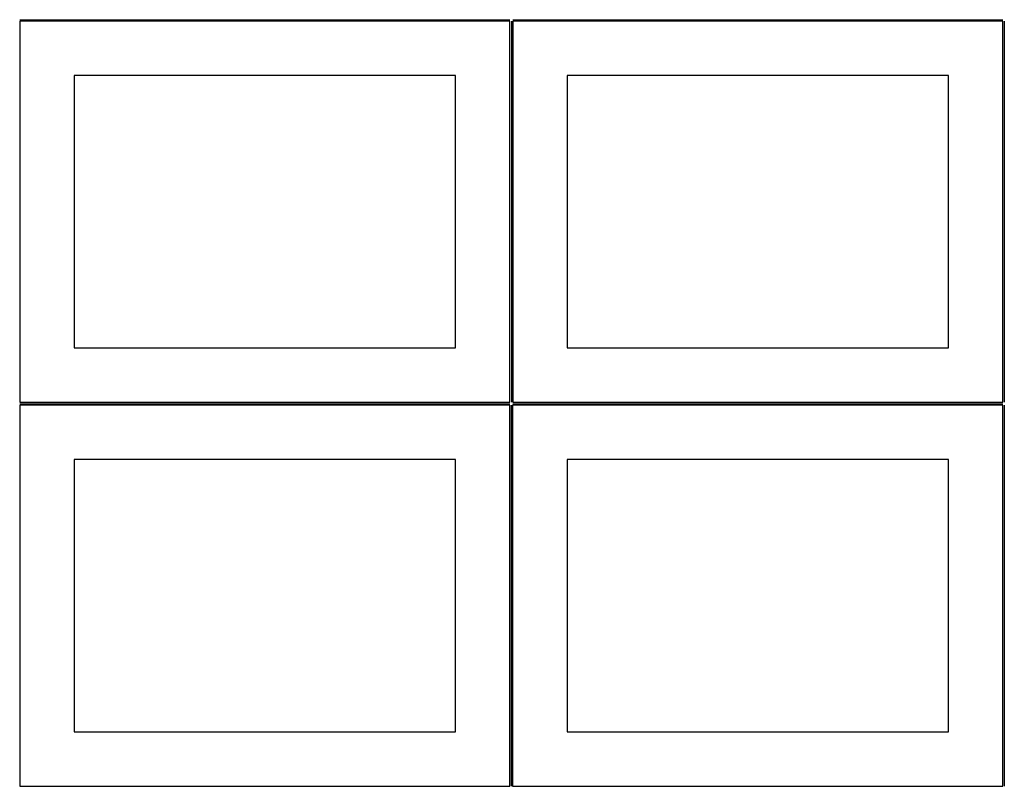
# Model space of a CAD drawing. Header units: millimetres. Extents: x 7 to 1243, y 7 to 2493.
# Tile 1 of 21: x 7 to 549, y 7 to 429. Entities that reach past the tile are written whole.
import ezdxf

# ---------------------------------------------------------------- set-up
doc = ezdxf.new("R2010")
doc.units = ezdxf.units.MM
doc.layers.add('COMMON', color=5, linetype='CONTINUOUS', true_color=0x0000ff)
doc.layers.add('CUT', color=7, linetype='CONTINUOUS', true_color=0x000000)

msp = doc.modelspace()

# ---------------------------------------------------------------- linework, layer by layer
at = {"layer": 'COMMON'}
for p, q in [((6.541899, 428.791931), (276.541899, 428.791931)), ((278.0419, 428.791931), (548.0419, 428.791931)), ((277.291899, 428.041931), (277.291899, 218.041931)), ((548.7919, 428.041931), (548.7919, 218.041931)), ((6.541899, 217.29193), (276.520965, 217.29193)), ((278.0419, 217.29193), (548.020966, 217.29193)), ((277.270965, 216.54193), (277.270965, 6.54193)), ((548.770966, 216.54193), (548.770966, 6.54193))]:
    msp.add_line(p, q, dxfattribs=at)
at = {"layer": 'CUT'}
for p, q in [((276.541899, 428.041931), (6.541899, 428.041931)), ((6.541899, 428.041931), (6.541899, 218.041931)), ((276.541899, 218.041931), (276.541899, 428.041931)), ((548.0419, 428.041931), (278.0419, 428.041931)), ((278.0419, 428.041931), (278.0419, 218.041931)), ((548.0419, 218.041931), (548.0419, 428.041931)), ((246.541899, 398.041931), (36.541899, 398.041931)), ((36.541899, 398.041931), (36.541899, 248.041931)), ((246.541899, 248.041931), (246.541899, 398.041931)), ((518.0419, 398.041931), (308.0419, 398.041931)), ((308.0419, 398.041931), (308.0419, 248.041931)), ((518.0419, 248.041931), (518.0419, 398.041931)), ((36.541899, 248.041931), (246.541899, 248.041931)), ((308.0419, 248.041931), (518.0419, 248.041931)), ((6.541899, 218.041931), (276.541899, 218.041931)), ((278.0419, 218.041931), (548.0419, 218.041931)), ((276.520965, 216.54193), (6.520965, 216.54193)), ((6.520965, 216.54193), (6.520965, 6.54193)), ((276.520965, 6.54193), (276.520965, 216.54193)), ((548.020966, 216.54193), (278.020966, 216.54193)), ((278.020966, 216.54193), (278.020966, 6.54193)), ((548.020966, 6.54193), (548.020966, 216.54193)), ((246.520965, 186.54193), (36.520965, 186.54193)), ((36.520965, 186.54193), (36.520965, 36.54193)), ((246.520965, 36.54193), (246.520965, 186.54193)), ((518.020966, 186.54193), (308.020966, 186.54193)), ((308.020966, 186.54193), (308.020966, 36.54193)), ((518.020966, 36.54193), (518.020966, 186.54193)), ((36.520965, 36.54193), (246.520965, 36.54193)), ((308.020966, 36.54193), (518.020966, 36.54193)), ((6.520965, 6.54193), (276.520965, 6.54193)), ((278.020966, 6.54193), (548.020966, 6.54193))]:
    msp.add_line(p, q, dxfattribs=at)

doc.saveas('drawing.dxf')
